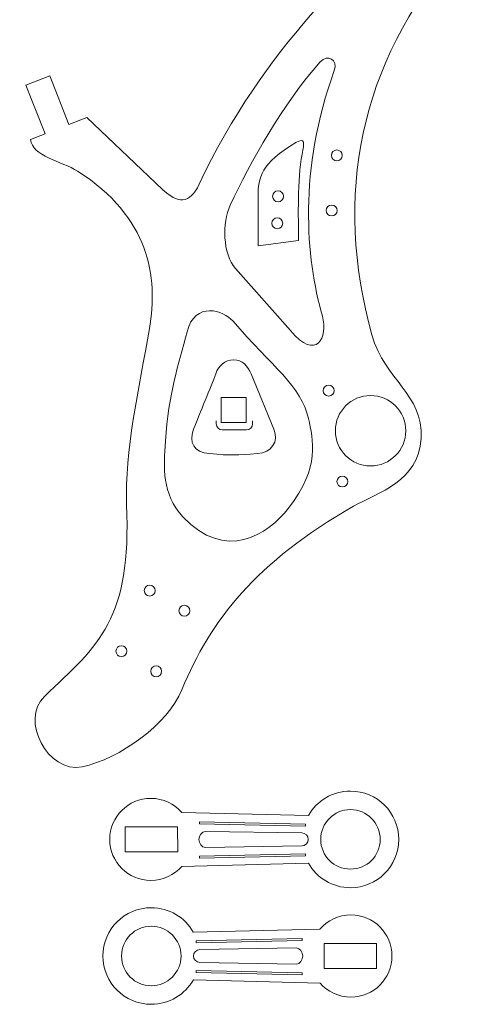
# Model space of a CAD drawing. Header units: centimetres. Extents: x -22.6 to 22.5, y -21.3 to 21.3.
# Tile 36 of 41: x 2.7 to 9.9, y -19.8 to -3.6. Entities that reach past the tile are written whole.
import ezdxf

# ---------------------------------------------------------------- set-up
doc = ezdxf.new("R2010")
doc.units = ezdxf.units.CM
doc.header["$MEASUREMENT"] = 0
doc.layers.add('layer 1', color=7, linetype='Continuous')

msp = doc.modelspace()

# ---------------------------------------------------------------- linework, layer by layer
at = {"layer": 'layer 1', "color": 250, "lineweight": 9}
for points, knots in [([(2.89747, -5.5551), (2.89747, -5.5551), (3.13498, -5.46262), (3.13498, -5.46262), (3.13498, -5.46262), (3.13498, -5.46262), (2.8212, -4.65918), (2.8212, -4.65918), (2.8212, -4.65918), (2.8212, -4.65918), (3.21242, -4.50639), (3.21242, -4.50639), (3.21242, -4.50639), (3.21242, -4.50639), (3.52636, -5.31023), (3.52636, -5.31023), (3.52636, -5.31023), (3.52636, -5.31023), (3.82521, -5.19389), (3.82521, -5.19389), (3.82521, -5.19389), (3.82521, -5.19389), (5.07219, -6.37855), (5.07219, -6.37855), (5.07219, -6.37855), (5.32107, -6.61498), (5.5208, -6.62793), (5.67745, -6.29409), (5.67745, -6.29409), (6.73134, -4.04825), (8.29793, -2.61087), (9.3337, -1.78272), (9.3337, -1.78272), (9.38413, -1.74928), (9.42709, -1.75986), (9.4507, -1.78272), (9.4507, -1.78272), (9.4507, -1.78272), (9.58627, -1.93963), (9.58627, -1.93963), (9.58627, -1.93963), (9.58627, -1.93963), (9.21682, -2.25771), (9.21682, -2.25771), (9.21682, -2.25771), (9.21682, -2.25771), (9.40738, -2.47887), (9.40738, -2.47887), (9.40738, -2.47887), (9.40738, -2.47887), (9.77683, -2.16078), (9.77683, -2.16078), (9.77683, -2.16078), (9.77683, -2.16078), (9.9262, -2.33412), (9.9262, -2.33412), (9.9262, -2.33412), (9.9485, -2.36995), (9.94229, -2.41988), (9.89874, -2.47718), (9.89874, -2.47718), (8.3194, -4.28788), (7.89017, -6.49216), (8.52394, -8.77549), (8.52394, -8.77549), (8.73657, -9.54154), (9.37543, -9.74309), (9.33426, -10.48483), (9.33426, -10.48483), (9.29438, -11.20309), (8.63137, -11.37017), (8.22188, -11.60418), (8.22188, -11.60418), (6.61784, -12.52093), (5.86083, -13.48126), (5.39264, -14.63049), (5.39264, -14.63049), (5.16401, -15.19172), (4.36978, -15.77392), (3.74615, -15.90129), (3.74615, -15.90129), (3.18165, -16.01658), (2.7178, -15.12428), (3.12603, -14.74046), (3.12603, -14.74046), (4.03355, -13.88719), (4.55739, -13.46671), (4.48066, -11.57386), (4.48066, -11.57386), (4.44554, -10.70744), (4.68506, -9.66774), (4.85653, -8.6748), (4.85653, -8.6748), (5.00503, -7.81496), (4.85551, -6.83512), (3.67289, -6.07932), (3.67289, -6.07932), (3.41, -5.91132), (2.92017, -5.83541), (2.89747, -5.5551)], [0, 0, 0, 0, 0.03846154, 0.03846154, 0.03846154, 0.03846154, 0.07692308, 0.07692308, 0.07692308, 0.07692308, 0.11538462, 0.11538462, 0.11538462, 0.11538462, 0.15384615, 0.15384615, 0.15384615, 0.15384615, 0.19230769, 0.19230769, 0.19230769, 0.19230769, 0.23076923, 0.23076923, 0.23076923, 0.23076923, 0.26923077, 0.26923077, 0.26923077, 0.26923077, 0.30769231, 0.30769231, 0.30769231, 0.30769231, 0.34615385, 0.34615385, 0.34615385, 0.34615385, 0.38461538, 0.38461538, 0.38461538, 0.38461538, 0.42307692, 0.42307692, 0.42307692, 0.42307692, 0.46153846, 0.46153846, 0.46153846, 0.46153846, 0.5, 0.5, 0.5, 0.5, 0.53846154, 0.53846154, 0.53846154, 0.53846154, 0.57692308, 0.57692308, 0.57692308, 0.57692308, 0.61538462, 0.61538462, 0.61538462, 0.61538462, 0.65384615, 0.65384615, 0.65384615, 0.65384615, 0.69230769, 0.69230769, 0.69230769, 0.69230769, 0.73076923, 0.73076923, 0.73076923, 0.73076923, 0.76923077, 0.76923077, 0.76923077, 0.76923077, 0.80769231, 0.80769231, 0.80769231, 0.80769231, 0.84615385, 0.84615385, 0.84615385, 0.84615385, 0.88461538, 0.88461538, 0.88461538, 0.88461538, 0.92307692, 0.92307692, 0.92307692, 0.92307692, 1, 1, 1, 1]), ([(7.6718, -4.27636), (7.7962, -4.13675), (7.96691, -4.24311), (7.90416, -4.41718), (7.90416, -4.41718), (7.31284, -6.05772), (7.43075, -7.49988), (7.70809, -8.46985), (7.70809, -8.46985), (7.80549, -8.81046), (7.60721, -9.22642), (7.18377, -8.70562), (7.18377, -8.70562), (7.18377, -8.70562), (6.27655, -7.68268), (6.27655, -7.68268), (6.27655, -7.68268), (6.06294, -7.4418), (6.05218, -6.92833), (6.18681, -6.64106), (6.18681, -6.64106), (6.52609, -5.91713), (7.04789, -4.97655), (7.6718, -4.27636)], [0, 0, 0, 0, 0.14285714, 0.14285714, 0.14285714, 0.14285714, 0.28571429, 0.28571429, 0.28571429, 0.28571429, 0.42857143, 0.42857143, 0.42857143, 0.42857143, 0.57142857, 0.57142857, 0.57142857, 0.57142857, 0.71428571, 0.71428571, 0.71428571, 0.71428571, 1, 1, 1, 1]), ([(7.2689, -5.60772), (7.43067, -5.51414), (7.40642, -5.61365), (7.37342, -5.79565), (7.37342, -5.79565), (7.29348, -6.23649), (7.31178, -6.83656), (7.31464, -7.2229), (7.31464, -7.2229), (7.31464, -7.2229), (6.64847, -7.31028), (6.64847, -7.31028), (6.64847, -7.31028), (6.64847, -7.31028), (6.64759, -6.48012), (6.64759, -6.48012), (6.64759, -6.48012), (6.64731, -6.20079), (6.69433, -5.94007), (7.2689, -5.60772)], [0, 0, 0, 0, 0.16666667, 0.16666667, 0.16666667, 0.16666667, 0.33333333, 0.33333333, 0.33333333, 0.33333333, 0.5, 0.5, 0.5, 0.5, 0.66666667, 0.66666667, 0.66666667, 0.66666667, 1, 1, 1, 1]), ([(7.94642, -5.72762), (7.89671, -5.72762), (7.85642, -5.76791), (7.85642, -5.81762), (7.85642, -5.81762), (7.85642, -5.86732), (7.89671, -5.90762), (7.94642, -5.90762), (7.94642, -5.90762), (7.99612, -5.90762), (8.03642, -5.86732), (8.03642, -5.81762), (8.03642, -5.81762), (8.03642, -5.76791), (7.99612, -5.72762), (7.94642, -5.72762)], [0, 0, 0, 0, 0.2, 0.2, 0.2, 0.2, 0.4, 0.4, 0.4, 0.4, 0.6, 0.6, 0.6, 0.6, 1, 1, 1, 1]), ([(6.97715, -6.40314), (6.92744, -6.40314), (6.88715, -6.44343), (6.88715, -6.49314), (6.88715, -6.49314), (6.88715, -6.54284), (6.92744, -6.58314), (6.97715, -6.58314), (6.97715, -6.58314), (7.02685, -6.58314), (7.06715, -6.54284), (7.06715, -6.49314), (7.06715, -6.49314), (7.06715, -6.44343), (7.02685, -6.40314), (6.97715, -6.40314)], [0, 0, 0, 0, 0.2, 0.2, 0.2, 0.2, 0.4, 0.4, 0.4, 0.4, 0.6, 0.6, 0.6, 0.6, 1, 1, 1, 1]), ([(7.86126, -6.63698), (7.81155, -6.63698), (7.77126, -6.67727), (7.77126, -6.72698), (7.77126, -6.72698), (7.77126, -6.77668), (7.81155, -6.81698), (7.86126, -6.81698), (7.86126, -6.81698), (7.91096, -6.81698), (7.95126, -6.77668), (7.95126, -6.72698), (7.95126, -6.72698), (7.95126, -6.67727), (7.91096, -6.63698), (7.86126, -6.63698)], [0, 0, 0, 0, 0.2, 0.2, 0.2, 0.2, 0.4, 0.4, 0.4, 0.4, 0.6, 0.6, 0.6, 0.6, 1, 1, 1, 1]), ([(6.96371, -6.84773), (6.914, -6.84773), (6.87371, -6.88802), (6.87371, -6.93773), (6.87371, -6.93773), (6.87371, -6.98743), (6.914, -7.02773), (6.96371, -7.02773), (6.96371, -7.02773), (7.01341, -7.02773), (7.05371, -6.98743), (7.05371, -6.93773), (7.05371, -6.93773), (7.05371, -6.88802), (7.01341, -6.84773), (6.96371, -6.84773)], [0, 0, 0, 0, 0.2, 0.2, 0.2, 0.2, 0.4, 0.4, 0.4, 0.4, 0.6, 0.6, 0.6, 0.6, 1, 1, 1, 1]), ([(5.47711, -8.7283), (5.60843, -8.21356), (6.0816, -8.37351), (6.23195, -8.54913), (6.23195, -8.54913), (6.87259, -9.29744), (7.36671, -9.62255), (7.47865, -10.15966), (7.47865, -10.15966), (7.55093, -10.50644), (7.68085, -10.95478), (7.15139, -11.63409), (7.15139, -11.63409), (6.80577, -12.07754), (6.10752, -12.5259), (5.40816, -11.77666), (5.40816, -11.77666), (5.05486, -11.39815), (5.09282, -10.96244), (5.11986, -10.53373), (5.11986, -10.53373), (5.1702, -9.73589), (5.33809, -9.27322), (5.47711, -8.7283)], [0, 0, 0, 0, 0.14285714, 0.14285714, 0.14285714, 0.14285714, 0.28571429, 0.28571429, 0.28571429, 0.28571429, 0.42857143, 0.42857143, 0.42857143, 0.42857143, 0.57142857, 0.57142857, 0.57142857, 0.57142857, 0.71428571, 0.71428571, 0.71428571, 0.71428571, 1, 1, 1, 1]), ([(6.24429, -9.18841), (6.38609, -9.18841), (6.48037, -9.29591), (6.53219, -9.42151), (6.53219, -9.42151), (6.53219, -9.42151), (6.90912, -10.33527), (6.90912, -10.33527), (6.90912, -10.33527), (6.99026, -10.53196), (6.87445, -10.72383), (6.63593, -10.73712), (6.63593, -10.73712), (6.30582, -10.75551), (6.19399, -10.77199), (5.84717, -10.7368), (5.84717, -10.7368), (5.58501, -10.71021), (5.50076, -10.55818), (5.58516, -10.33556), (5.58516, -10.33556), (5.68522, -10.07192), (5.87272, -9.63401), (5.95024, -9.41933), (5.95024, -9.41933), (5.9964, -9.29151), (6.10253, -9.18841), (6.24429, -9.18841)], [0, 0, 0, 0, 0.125, 0.125, 0.125, 0.125, 0.25, 0.25, 0.25, 0.25, 0.375, 0.375, 0.375, 0.375, 0.5, 0.5, 0.5, 0.5, 0.625, 0.625, 0.625, 0.625, 0.75, 0.75, 0.75, 0.75, 1, 1, 1, 1]), ([(7.81165, -9.60771), (7.76194, -9.60771), (7.72165, -9.648), (7.72165, -9.69771), (7.72165, -9.69771), (7.72165, -9.74741), (7.76194, -9.78771), (7.81165, -9.78771), (7.81165, -9.78771), (7.86135, -9.78771), (7.90165, -9.74741), (7.90165, -9.69771), (7.90165, -9.69771), (7.90165, -9.648), (7.86135, -9.60771), (7.81165, -9.60771)], [0, 0, 0, 0, 0.2, 0.2, 0.2, 0.2, 0.4, 0.4, 0.4, 0.4, 0.6, 0.6, 0.6, 0.6, 1, 1, 1, 1]), ([(6.44985, -9.81289), (6.44985, -9.81289), (6.0384, -9.81269), (6.0384, -9.81269), (6.0384, -9.81269), (6.0384, -9.81269), (6.03755, -10.2248), (6.03755, -10.2248), (6.03755, -10.2248), (6.03755, -10.2248), (6.44898, -10.22499), (6.44898, -10.22499), (6.44898, -10.22499), (6.44898, -10.22499), (6.44985, -9.81289), (6.44985, -9.81289)], [0, 0, 0, 0, 0.2, 0.2, 0.2, 0.2, 0.4, 0.4, 0.4, 0.4, 0.6, 0.6, 0.6, 0.6, 1, 1, 1, 1]), ([(8.5021, -9.77898), (8.82279, -9.77898), (9.08274, -10.03893), (9.08274, -10.35961), (9.08274, -10.35961), (9.08274, -10.6803), (8.82279, -10.94025), (8.5021, -10.94025), (8.5021, -10.94025), (8.18143, -10.94025), (7.92148, -10.6803), (7.92148, -10.35961), (7.92148, -10.35961), (7.92148, -10.03893), (8.18143, -9.77898), (8.5021, -9.77898)], [0, 0, 0, 0, 0.2, 0.2, 0.2, 0.2, 0.4, 0.4, 0.4, 0.4, 0.6, 0.6, 0.6, 0.6, 1, 1, 1, 1]), ([(5.95768, -10.19444), (5.95768, -10.19444), (5.95768, -10.24444), (5.95768, -10.24444), (5.95768, -10.24444), (5.95768, -10.29952), (6.0026, -10.34444), (6.05768, -10.34444), (6.05768, -10.34444), (6.05768, -10.34444), (6.45768, -10.34444), (6.45768, -10.34444), (6.45768, -10.34444), (6.51276, -10.34444), (6.55768, -10.29952), (6.55768, -10.24444), (6.55768, -10.24444), (6.55768, -10.24444), (6.55768, -10.19444), (6.55768, -10.19444)], [0, 0, 0, 0, 0.16666667, 0.16666667, 0.16666667, 0.16666667, 0.33333333, 0.33333333, 0.33333333, 0.33333333, 0.5, 0.5, 0.5, 0.5, 0.66666667, 0.66666667, 0.66666667, 0.66666667, 1, 1, 1, 1]), ([(8.03865, -11.10675), (7.98894, -11.10675), (7.94865, -11.14704), (7.94865, -11.19675), (7.94865, -11.19675), (7.94865, -11.24645), (7.98894, -11.28675), (8.03865, -11.28675), (8.03865, -11.28675), (8.08835, -11.28675), (8.12865, -11.24645), (8.12865, -11.19675), (8.12865, -11.19675), (8.12865, -11.14704), (8.08835, -11.10675), (8.03865, -11.10675)], [0, 0, 0, 0, 0.2, 0.2, 0.2, 0.2, 0.4, 0.4, 0.4, 0.4, 0.6, 0.6, 0.6, 0.6, 1, 1, 1, 1]), ([(4.86116, -12.90491), (4.81145, -12.90491), (4.77116, -12.9452), (4.77116, -12.99491), (4.77116, -12.99491), (4.77116, -13.04461), (4.81145, -13.08491), (4.86116, -13.08491), (4.86116, -13.08491), (4.91086, -13.08491), (4.95116, -13.04461), (4.95116, -12.99491), (4.95116, -12.99491), (4.95116, -12.9452), (4.91086, -12.90491), (4.86116, -12.90491)], [0, 0, 0, 0, 0.2, 0.2, 0.2, 0.2, 0.4, 0.4, 0.4, 0.4, 0.6, 0.6, 0.6, 0.6, 1, 1, 1, 1]), ([(5.43383, -13.23745), (5.38412, -13.23745), (5.34383, -13.27774), (5.34383, -13.32745), (5.34383, -13.32745), (5.34383, -13.37715), (5.38412, -13.41745), (5.43383, -13.41745), (5.43383, -13.41745), (5.48353, -13.41745), (5.52383, -13.37715), (5.52383, -13.32745), (5.52383, -13.32745), (5.52383, -13.27774), (5.48353, -13.23745), (5.43383, -13.23745)], [0, 0, 0, 0, 0.2, 0.2, 0.2, 0.2, 0.4, 0.4, 0.4, 0.4, 0.6, 0.6, 0.6, 0.6, 1, 1, 1, 1]), ([(4.39489, -13.90428), (4.34518, -13.90428), (4.30489, -13.94457), (4.30489, -13.99428), (4.30489, -13.99428), (4.30489, -14.04398), (4.34518, -14.08428), (4.39489, -14.08428), (4.39489, -14.08428), (4.44459, -14.08428), (4.48489, -14.04398), (4.48489, -13.99428), (4.48489, -13.99428), (4.48489, -13.94457), (4.44459, -13.90428), (4.39489, -13.90428)], [0, 0, 0, 0, 0.2, 0.2, 0.2, 0.2, 0.4, 0.4, 0.4, 0.4, 0.6, 0.6, 0.6, 0.6, 1, 1, 1, 1]), ([(4.96756, -14.23682), (4.91785, -14.23682), (4.87756, -14.27711), (4.87756, -14.32682), (4.87756, -14.32682), (4.87756, -14.37652), (4.91785, -14.41682), (4.96756, -14.41682), (4.96756, -14.41682), (5.01726, -14.41682), (5.05756, -14.37652), (5.05756, -14.32682), (5.05756, -14.32682), (5.05756, -14.27711), (5.01726, -14.23682), (4.96756, -14.23682)], [0, 0, 0, 0, 0.2, 0.2, 0.2, 0.2, 0.4, 0.4, 0.4, 0.4, 0.6, 0.6, 0.6, 0.6, 1, 1, 1, 1]), ([(8.17035, -16.30227), (8.61067, -16.30227), (8.96704, -16.65865), (8.96704, -17.09897), (8.96704, -17.09897), (8.96704, -17.53929), (8.61067, -17.89567), (8.17035, -17.89567), (8.17035, -17.89567), (7.87304, -17.89567), (7.61402, -17.73317), (7.47712, -17.49208), (7.47712, -17.49208), (7.47712, -17.49208), (5.38892, -17.54464), (5.38892, -17.54464), (5.38892, -17.54464), (5.26488, -17.68645), (5.08258, -17.77597), (4.8791, -17.77597), (4.8791, -17.77597), (4.50485, -17.77597), (4.20211, -17.47322), (4.20211, -17.09897), (4.20211, -17.09897), (4.20211, -16.72472), (4.50485, -16.42197), (4.8791, -16.42197), (4.8791, -16.42197), (5.08354, -16.42197), (5.26662, -16.51231), (5.39069, -16.6553), (5.39069, -16.6553), (5.39069, -16.6553), (7.478, -16.70428), (7.478, -16.70428), (7.478, -16.70428), (7.61514, -16.46406), (7.87368, -16.30227), (8.17035, -16.30227)], [0, 0, 0, 0, 0.09090909, 0.09090909, 0.09090909, 0.09090909, 0.18181818, 0.18181818, 0.18181818, 0.18181818, 0.27272727, 0.27272727, 0.27272727, 0.27272727, 0.36363636, 0.36363636, 0.36363636, 0.36363636, 0.45454545, 0.45454545, 0.45454545, 0.45454545, 0.54545455, 0.54545455, 0.54545455, 0.54545455, 0.63636364, 0.63636364, 0.63636364, 0.63636364, 0.72727273, 0.72727273, 0.72727273, 0.72727273, 0.81818182, 0.81818182, 0.81818182, 0.81818182, 1, 1, 1, 1]), ([(8.17035, -16.60817), (7.89887, -16.60817), (7.67955, -16.82749), (7.67955, -17.09897), (7.67955, -17.09897), (7.67955, -17.37045), (7.89887, -17.58977), (8.17035, -17.58977), (8.17035, -17.58977), (8.44183, -17.58977), (8.66114, -17.37045), (8.66114, -17.09897), (8.66114, -17.09897), (8.66114, -16.82749), (8.44183, -16.60817), (8.17035, -16.60817)], [0, 0, 0, 0, 0.2, 0.2, 0.2, 0.2, 0.4, 0.4, 0.4, 0.4, 0.6, 0.6, 0.6, 0.6, 1, 1, 1, 1]), ([(5.32182, -16.89295), (5.32182, -16.89295), (5.32222, -17.3044), (5.32222, -17.3044), (5.32222, -17.3044), (5.32222, -17.3044), (4.4581, -17.30525), (4.4581, -17.30525), (4.4581, -17.30525), (4.4581, -17.30525), (4.45772, -16.89382), (4.45772, -16.89382), (4.45772, -16.89382), (4.45772, -16.89382), (5.32182, -16.89295), (5.32182, -16.89295)], [0, 0, 0, 0, 0.2, 0.2, 0.2, 0.2, 0.4, 0.4, 0.4, 0.4, 0.6, 0.6, 0.6, 0.6, 1, 1, 1, 1]), ([(5.77846, -16.96653), (5.77846, -16.96653), (7.36816, -16.99313), (7.36816, -16.99313), (7.36816, -16.99313), (7.42672, -16.9941), (7.47461, -17.04102), (7.47461, -17.09958), (7.47461, -17.09958), (7.47461, -17.09958), (7.47461, -17.09958), (7.47461, -17.09958), (7.47461, -17.09958), (7.47461, -17.15814), (7.42669, -17.20507), (7.36816, -17.20604), (7.36816, -17.20604), (7.36816, -17.20604), (5.77846, -17.23264), (5.77846, -17.23264), (5.77846, -17.23264), (5.71993, -17.23361), (5.67201, -17.15814), (5.67201, -17.09958), (5.67201, -17.09958), (5.67201, -17.09958), (5.67201, -17.09958), (5.67201, -17.09958), (5.67201, -17.09958), (5.67201, -17.04102), (5.7199, -16.96556), (5.77846, -16.96653)], [0, 0, 0, 0, 0.11111111, 0.11111111, 0.11111111, 0.11111111, 0.22222222, 0.22222222, 0.22222222, 0.22222222, 0.33333333, 0.33333333, 0.33333333, 0.33333333, 0.44444444, 0.44444444, 0.44444444, 0.44444444, 0.55555556, 0.55555556, 0.55555556, 0.55555556, 0.66666667, 0.66666667, 0.66666667, 0.66666667, 0.77777778, 0.77777778, 0.77777778, 0.77777778, 1, 1, 1, 1]), ([(4.88708, -18.22545), (4.44676, -18.22545), (4.09039, -18.58183), (4.09039, -19.02215), (4.09039, -19.02215), (4.09039, -19.46247), (4.44676, -19.81885), (4.88708, -19.81885), (4.88708, -19.81885), (5.18439, -19.81885), (5.44341, -19.65635), (5.5803, -19.41526), (5.5803, -19.41526), (5.5803, -19.41526), (7.66851, -19.46782), (7.66851, -19.46782), (7.66851, -19.46782), (7.79255, -19.60963), (7.97485, -19.69915), (8.17833, -19.69915), (8.17833, -19.69915), (8.55258, -19.69915), (8.85532, -19.3964), (8.85532, -19.02215), (8.85532, -19.02215), (8.85532, -18.6479), (8.55258, -18.34515), (8.17833, -18.34515), (8.17833, -18.34515), (7.97389, -18.34515), (7.7908, -18.43549), (7.66674, -18.57848), (7.66674, -18.57848), (7.66674, -18.57848), (5.57943, -18.62746), (5.57943, -18.62746), (5.57943, -18.62746), (5.44229, -18.38724), (5.18375, -18.22545), (4.88708, -18.22545)], [0, 0, 0, 0, 0.09090909, 0.09090909, 0.09090909, 0.09090909, 0.18181818, 0.18181818, 0.18181818, 0.18181818, 0.27272727, 0.27272727, 0.27272727, 0.27272727, 0.36363636, 0.36363636, 0.36363636, 0.36363636, 0.45454545, 0.45454545, 0.45454545, 0.45454545, 0.54545455, 0.54545455, 0.54545455, 0.54545455, 0.63636364, 0.63636364, 0.63636364, 0.63636364, 0.72727273, 0.72727273, 0.72727273, 0.72727273, 0.81818182, 0.81818182, 0.81818182, 0.81818182, 1, 1, 1, 1]), ([(4.88708, -18.53135), (5.15856, -18.53135), (5.37788, -18.75067), (5.37788, -19.02215), (5.37788, -19.02215), (5.37788, -19.29363), (5.15856, -19.51295), (4.88708, -19.51295), (4.88708, -19.51295), (4.6156, -19.51295), (4.39629, -19.29363), (4.39629, -19.02215), (4.39629, -19.02215), (4.39629, -18.75067), (4.6156, -18.53135), (4.88708, -18.53135)], [0, 0, 0, 0, 0.2, 0.2, 0.2, 0.2, 0.4, 0.4, 0.4, 0.4, 0.6, 0.6, 0.6, 0.6, 1, 1, 1, 1]), ([(7.73561, -18.81613), (7.73561, -18.81613), (7.73521, -19.22758), (7.73521, -19.22758), (7.73521, -19.22758), (7.73521, -19.22758), (8.59933, -19.22843), (8.59933, -19.22843), (8.59933, -19.22843), (8.59933, -19.22843), (8.59971, -18.817), (8.59971, -18.817), (8.59971, -18.817), (8.59971, -18.817), (7.73561, -18.81613), (7.73561, -18.81613)], [0, 0, 0, 0, 0.2, 0.2, 0.2, 0.2, 0.4, 0.4, 0.4, 0.4, 0.6, 0.6, 0.6, 0.6, 1, 1, 1, 1]), ([(7.27897, -18.88971), (7.27897, -18.88971), (5.68927, -18.91631), (5.68927, -18.91631), (5.68927, -18.91631), (5.63071, -18.91728), (5.58282, -18.9642), (5.58282, -19.02276), (5.58282, -19.02276), (5.58282, -19.02276), (5.58282, -19.02276), (5.58282, -19.02276), (5.58282, -19.02276), (5.58282, -19.08132), (5.63074, -19.12825), (5.68927, -19.12922), (5.68927, -19.12922), (5.68927, -19.12922), (7.27897, -19.15582), (7.27897, -19.15582), (7.27897, -19.15582), (7.3375, -19.15679), (7.38542, -19.08132), (7.38542, -19.02276), (7.38542, -19.02276), (7.38542, -19.02276), (7.38542, -19.02276), (7.38542, -19.02276), (7.38542, -19.02276), (7.38542, -18.9642), (7.33753, -18.88874), (7.27897, -18.88971)], [0, 0, 0, 0, 0.11111111, 0.11111111, 0.11111111, 0.11111111, 0.22222222, 0.22222222, 0.22222222, 0.22222222, 0.33333333, 0.33333333, 0.33333333, 0.33333333, 0.44444444, 0.44444444, 0.44444444, 0.44444444, 0.55555556, 0.55555556, 0.55555556, 0.55555556, 0.66666667, 0.66666667, 0.66666667, 0.66666667, 0.77777778, 0.77777778, 0.77777778, 0.77777778, 1, 1, 1, 1])]:
    msp.add_open_spline(points, degree=3, knots=knots, dxfattribs=at)
at = {"layer": 'layer 1', "color": 2, "lineweight": 9}
for points in [[(5.68254, -16.81031), (5.68254, -16.81031), (7.42971, -16.84901), (7.42971, -16.84901), (7.42971, -16.84901), (7.42971, -16.84901), (7.42907, -16.88213), (7.42907, -16.88213), (7.42907, -16.88213), (7.42907, -16.88213), (5.6819, -16.84342), (5.6819, -16.84342), (5.6819, -16.84342), (5.6819, -16.84342), (5.68254, -16.81031), (5.68254, -16.81031)], [(5.68178, -17.40766), (5.68178, -17.40766), (7.42895, -17.36896), (7.42895, -17.36896), (7.42895, -17.36896), (7.42895, -17.36896), (7.42831, -17.33584), (7.42831, -17.33584), (7.42831, -17.33584), (7.42831, -17.33584), (5.68115, -17.37455), (5.68115, -17.37455), (5.68115, -17.37455), (5.68115, -17.37455), (5.68178, -17.40766), (5.68178, -17.40766)], [(7.37489, -18.73349), (7.37489, -18.73349), (5.62772, -18.77219), (5.62772, -18.77219), (5.62772, -18.77219), (5.62772, -18.77219), (5.62836, -18.80531), (5.62836, -18.80531), (5.62836, -18.80531), (5.62836, -18.80531), (7.37553, -18.7666), (7.37553, -18.7666), (7.37553, -18.7666), (7.37553, -18.7666), (7.37489, -18.73349), (7.37489, -18.73349)], [(7.37565, -19.33084), (7.37565, -19.33084), (5.62848, -19.29214), (5.62848, -19.29214), (5.62848, -19.29214), (5.62848, -19.29214), (5.62912, -19.25902), (5.62912, -19.25902), (5.62912, -19.25902), (5.62912, -19.25902), (7.37628, -19.29773), (7.37628, -19.29773), (7.37628, -19.29773), (7.37628, -19.29773), (7.37565, -19.33084), (7.37565, -19.33084)]]:
    msp.add_open_spline(points, degree=3, knots=[0, 0, 0, 0, 0.2, 0.2, 0.2, 0.2, 0.4, 0.4, 0.4, 0.4, 0.6, 0.6, 0.6, 0.6, 1, 1, 1, 1], dxfattribs=at)

doc.saveas('drawing.dxf')
